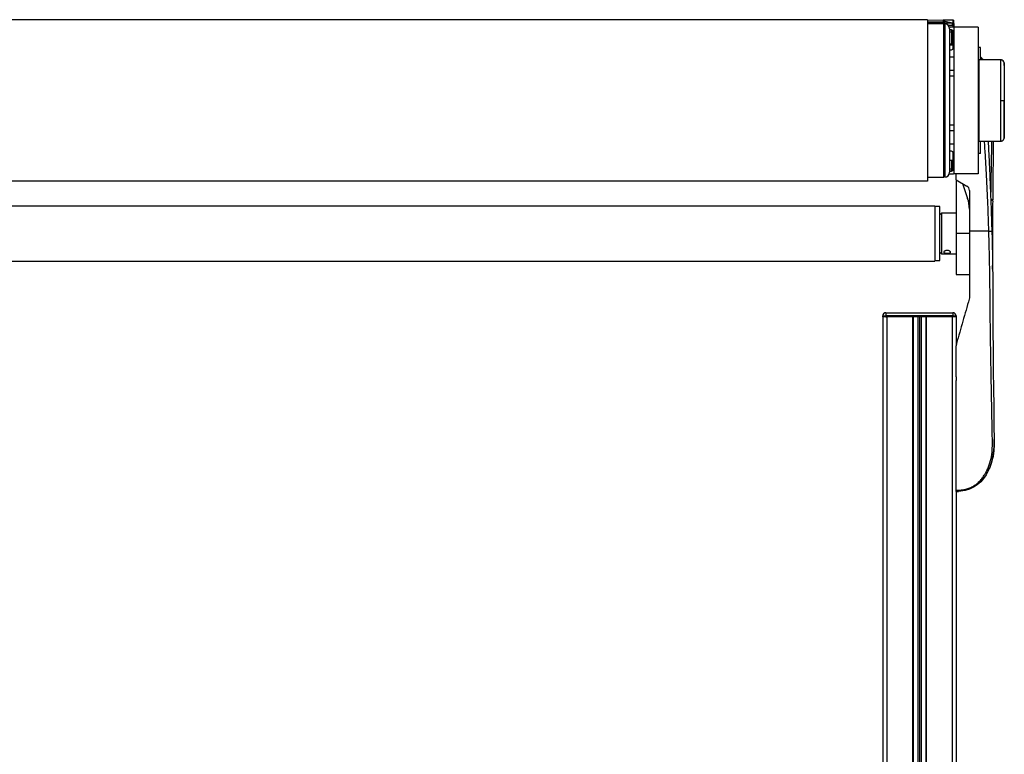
# Model space of a CAD drawing. Header units: millimetres. Extents: x 0 to 420, y 0 to 297.
# Tile 61 of 62: x 310 to 354, y 216 to 249. Entities that reach past the tile are written whole.
import ezdxf

# ---------------------------------------------------------------- set-up
doc = ezdxf.new("R2010")
doc.units = ezdxf.units.MM

msp = doc.modelspace()

# ---------------------------------------------------------------- linework, layer by layer
at = {"color": 7, "linetype": 'Continuous', "lineweight": 25}
for p, q in [((350.22873, 249.05355), (277.63245, 249.05355)), ((350.22873, 249.05355), (350.22873, 241.86652)), ((351.35334, 249.03873), (350.22873, 249.0191)), ((350.22873, 248.96396), (350.91776, 248.97599)), ((350.91776, 248.91603), (350.22873, 248.92806)), ((350.22873, 248.90835), (350.95469, 248.90835)), ((350.95469, 248.87206), (350.22873, 248.87348)), ((350.91776, 248.97599), (350.91776, 248.91603)), ((350.95469, 248.94025), (350.95469, 248.99026)), ((350.95469, 248.92351), (350.95469, 248.94025)), ((350.95469, 248.90835), (351.31767, 248.90835)), ((350.95469, 248.87206), (350.95469, 248.90835)), ((350.95469, 242.04801), (350.95469, 248.87206)), ((350.99099, 248.79946), (350.95469, 248.79946)), ((350.95469, 248.78785), (350.99099, 248.78028)), ((350.98972, 248.96867), (350.98972, 248.98125)), ((351.27878, 248.90835), (350.98972, 248.96867)), ((350.99099, 248.87206), (350.99099, 248.29486)), ((351.31767, 248.79946), (351.15332, 248.79946)), ((351.31767, 248.90835), (351.31767, 248.79946)), ((351.35524, 248.8924), (351.31767, 248.90024)), ((351.35333, 249.03681), (351.35524, 249.03679)), ((351.35524, 249.03679), (351.35524, 248.8924)), ((351.39027, 249.00132), (351.39027, 249.00243)), ((351.39027, 248.88339), (351.39027, 249.00132)), ((351.39027, 248.88339), (351.39027, 248.72686)), ((350.99099, 248.72686), (350.95469, 248.72686)), ((350.99099, 248.61797), (350.95469, 248.61797)), ((351.19189, 248.73836), (351.24696, 248.72686)), ((351.31767, 248.72686), (351.19632, 248.72686)), ((351.20878, 248.65427), (351.20878, 242.2658)), ((351.29589, 248.59619), (351.20878, 248.59619)), ((351.29494, 248.5807), (351.20878, 248.57844)), ((351.20878, 248.50666), (351.29494, 248.50892)), ((351.29494, 248.50892), (351.29494, 247.97149)), ((351.33219, 248.0101), (351.33219, 248.54441)), ((351.33219, 248.54441), (351.36123, 248.54441)), ((351.36123, 248.54441), (351.36029, 248.55549)), ((351.36123, 248.0101), (351.36123, 248.54441)), ((351.36849, 247.79037), (351.36849, 248.52359)), ((352.47921, 248.72686), (351.39027, 248.72686)), ((351.39027, 248.72686), (351.39027, 242.1932)), ((352.47921, 248.72686), (352.47921, 242.1932)), ((350.99099, 248.29486), (350.99099, 242.04801)), ((351.29494, 247.97149), (351.20878, 247.97348)), ((351.20878, 247.93798), (351.29463, 247.936)), ((351.33219, 248.0101), (351.36123, 248.0101)), ((351.35334, 247.9642), (351.35334, 247.74598)), ((351.20878, 247.71778), (351.29589, 247.71778)), ((352.58811, 247.81941), (352.47921, 247.81941)), ((352.58811, 247.27399), (352.58811, 247.81941)), ((351.20878, 247.39472), (351.39027, 247.39472)), ((351.39027, 247.38383), (351.20878, 247.38383)), ((351.35334, 247.39472), (351.35334, 247.38383)), ((352.51551, 247.23927), (352.47921, 247.23864)), ((353.48773, 247.26614), (352.51551, 247.27462)), ((352.51551, 243.64544), (352.51551, 247.27462)), ((352.58811, 247.3088), (352.62417, 247.26726)), ((351.20878, 246.80306), (351.39027, 246.80306)), ((351.39027, 246.79217), (351.20878, 246.79217)), ((351.35334, 246.80306), (351.35334, 246.79217)), ((350.95469, 246.41934), (350.99099, 246.41934)), ((350.96195, 246.37164), (350.96195, 245.71795)), ((351.39027, 246.54898), (351.20878, 246.54898)), ((350.95469, 245.71795), (350.99099, 245.71795)), ((353.63077, 245.46003), (353.64075, 245.46003)), ((351.20878, 244.37109), (351.39027, 244.37109)), ((351.20878, 244.12789), (351.39027, 244.12789)), ((351.39027, 244.117), (351.20878, 244.117)), ((351.20878, 243.53623), (351.39027, 243.53623)), ((351.39027, 243.52534), (351.20878, 243.52534)), ((351.28137, 243.52534), (351.28137, 243.53623)), ((351.35334, 243.53623), (351.35334, 243.52534)), ((352.47921, 243.68142), (352.51551, 243.68079)), ((352.51551, 243.64544), (353.48773, 243.65393)), ((352.58811, 243.10065), (352.58811, 243.64607)), ((353.48773, 243.65393), (353.48773, 243.65393)), ((351.29589, 243.20229), (351.20878, 243.20229)), ((351.36849, 242.39647), (351.36849, 243.12969)), ((352.58811, 243.10065), (352.47921, 243.10065)), ((351.20878, 242.81027), (351.36849, 242.81027)), ((351.29494, 242.81027), (351.29494, 242.41115)), ((351.33219, 242.37565), (351.33219, 242.81027)), ((351.36123, 242.37565), (351.36123, 242.81027)), ((350.95469, 242.45133), (350.99099, 242.45133)), ((350.95469, 242.31264), (350.99099, 242.31264)), ((350.95469, 242.30209), (350.99099, 242.30209)), ((350.95469, 242.1932), (350.99099, 242.1932)), ((351.19632, 242.1932), (351.31767, 242.1932)), ((351.29494, 242.41115), (351.20878, 242.4134)), ((351.20878, 242.34162), (351.29494, 242.33937)), ((351.20878, 242.32387), (351.29589, 242.32387)), ((351.33219, 242.37565), (351.36123, 242.37565)), ((351.33616, 242.19414), (351.35334, 242.19384)), ((351.36034, 242.36519), (351.36123, 242.37565)), ((352.47921, 242.1932), (351.39027, 242.1932)), ((351.49916, 241.93911), (351.49916, 242.1932)), ((350.22873, 241.86652), (277.63245, 241.86652)), ((350.22873, 242.04658), (350.95469, 242.04801)), ((351.49916, 241.93911), (351.98116, 241.64922)), ((351.49916, 241.93548), (351.49916, 241.93911)), ((351.50538, 241.93537), (351.49916, 241.93548)), ((351.49916, 241.93548), (351.49916, 239.54343)), ((351.77915, 241.77071), (352.00759, 241.10728)), ((352.08669, 241.46259), (352.08669, 239.65233)), ((350.55541, 240.76668), (277.30577, 240.76668)), ((350.55541, 240.76668), (350.55541, 238.32019)), ((350.7732, 240.74127), (350.55541, 240.74127)), ((350.7732, 239.0846), (350.7732, 240.74127)), ((350.8458, 240.45089), (350.7732, 240.37829)), ((351.49916, 240.45089), (350.8458, 240.45089)), ((350.8458, 240.45089), (350.8458, 238.63598)), ((352.95239, 239.65233), (352.08669, 239.65233)), ((351.49916, 239.54343), (351.49916, 237.72853)), ((352.08669, 239.54343), (351.49916, 239.54343)), ((350.7732, 238.3456), (350.7732, 239.0846)), ((350.7732, 238.70858), (350.8458, 238.63598)), ((277.30577, 238.32019), (350.55541, 238.32019)), ((350.55541, 238.3456), (350.7732, 238.3456)), ((350.8458, 238.63598), (351.49916, 238.63598)), ((351.49916, 237.72853), (352.08669, 237.72853)), ((352.08669, 236.68646), (352.07826, 236.62643)), ((348.2317, 235.87732), (348.37689, 235.87732)), ((348.2317, 235.84102), (348.2317, 235.87732)), ((348.37689, 235.84102), (348.2317, 235.84102)), ((348.23233, 235.84102), (348.23233, 195.55009)), ((348.37689, 236.02252), (348.37689, 235.87732)), ((348.37689, 236.02252), (351.35334, 236.02252)), ((348.37689, 235.87732), (348.37689, 235.84102)), ((351.35334, 235.87732), (348.37689, 235.87732)), ((351.35334, 235.84102), (348.37689, 235.84102)), ((348.37689, 235.84102), (348.41382, 235.84102)), ((348.41382, 235.84102), (348.41382, 192.28326)), ((349.56447, 235.84102), (349.56447, 192.28326)), ((349.58262, 235.84102), (349.58262, 192.28326)), ((349.79315, 235.84102), (349.79315, 192.28326)), ((349.86575, 235.84102), (349.86575, 192.28326)), ((349.93834, 235.84102), (349.93834, 192.28326)), ((350.14887, 235.84102), (350.14887, 192.28326)), ((350.16702, 235.84102), (350.16702, 192.28326)), ((351.31767, 235.84102), (351.31767, 192.28326)), ((351.31767, 235.84102), (351.35334, 235.84102)), ((351.35334, 236.02252), (351.35334, 235.87732)), ((351.35334, 235.84102), (351.35334, 235.87732)), ((351.35334, 235.87732), (351.49853, 235.87732)), ((351.49853, 235.84102), (351.35334, 235.84102)), ((351.49853, 235.87732), (351.49853, 235.84102)), ((351.49853, 235.84102), (351.49916, 235.84102)), ((351.49916, 235.84102), (351.49916, 234.56858)), ((351.51322, 234.65593), (351.49916, 234.55587)), ((351.49916, 233.16519), (351.49916, 233.00865)), ((351.49916, 233.16519), (351.49916, 233.00865)), ((353.15584, 233.11514), (353.15458, 233.22756)), ((353.10831, 229.49541), (353.16378, 229.79984)), ((352.9922, 229.13897), (352.97349, 229.08959)), ((352.97353, 229.08957), (352.98319, 229.11801)), ((353.06589, 229.34892), (353.05674, 229.31649)), ((352.76908, 228.71755), (352.76947, 228.7173)), ((351.49916, 228.06052), (351.49916, 192.28326))]:
    msp.add_line(p, q, dxfattribs=at)
at = {"color": 7, "linetype": 'Continuous', "lineweight": 25, "flags": 128}
for points in [[(350.95469, 246.3731), (350.95975, 246.37213), (350.97043, 246.36938), (350.97917, 246.36606), (350.98565, 246.3623), (350.98964, 246.35823), (350.99099, 246.354)], [(353.48766, 245.45998), (353.51391, 245.45999), (353.53926, 245.46), (353.56286, 245.46001), (353.58394, 245.46001), (353.60179, 245.46002), (353.61583, 245.46003), (353.6256, 245.46003), (353.63077, 245.46003)], [(353.15061, 242.28796), (353.15063, 242.28796), (353.15066, 242.28796)], [(353.08487, 239.65635), (353.09405, 239.30921), (353.10207, 238.97256), (353.10907, 238.64289), (353.11512, 238.31792), (353.12023, 237.99805), (353.12423, 237.70005), (353.12737, 237.41215), (353.12951, 237.16194), (353.1311, 236.91127), (353.13212, 236.66178), (353.13256, 236.41467), (353.13253, 236.16485), (353.13624, 235.25129), (353.14361, 234.33742), (353.15251, 233.42526), (353.16087, 232.64833), (353.16982, 231.86953), (353.17937, 231.08855), (353.18639, 230.29241), (353.18382, 230.10319), (353.17624, 229.92658), (353.15773, 229.73821), (353.15046, 229.68968), (353.13872, 229.6239), (353.12641, 229.56531), (353.12284, 229.54966), (353.12181, 229.54527), (353.1215, 229.54393), (353.12138, 229.54343), (353.12134, 229.54327), (353.12133, 229.54321), (353.12132, 229.54319), (353.12132, 229.54318), (353.12132, 229.54317), (353.12132, 229.54317), (353.12132, 229.54317), (353.12132, 229.54317), (353.07039, 229.35627), (353.00997, 229.18024), (352.92811, 228.99006), (352.83062, 228.81083), (352.72127, 228.65132), (352.59214, 228.50297), (352.44035, 228.36909), (352.27181, 228.2588), (352.08911, 228.17425), (351.89948, 228.11689), (351.70422, 228.08403), (351.49916, 228.07322)], [(353.15066, 233.60467), (353.15065, 233.60467), (353.15061, 233.60467)]]:
    msp.add_lwpolyline(points, dxfattribs=at)
at = {"color": 7, "linetype": 'Continuous', "lineweight": 25}
for centre, radius, start, end in [((350.93307, 248.90757), 0.0175, 151.083673, 177.440706), ((350.91865, 248.93996), 0.03604, 0.452129, 91.424717), ((350.91839, 248.92351), 0.0363, 334.070659, 0), ((350.98177, 249.02294), 0.04244, 230.353364, 280.798926), ((350.98177, 249.01036), 0.04244, 230.353364, 280.798926), ((350.98179, 248.9709), 0.05458, 240.238108, 278.917476), ((350.99099, 248.65427), 0.21779, 0, 90), ((351.35397, 249.00243), 0.0363, 0, 91), ((351.36319, 248.85071), 0.04244, 50.353364, 100.798926), ((351.36042, 248.54481), 0.07467, 151.27083, 208.72917), ((351.14457, 248.58954), 0.15063, 356.632953, 2.529287), ((351.29589, 248.54441), 0.0363, 0, 91.5), ((351.29626, 248.54483), 0.03593, 267.897265, 359.338363), ((351.29589, 248.52359), 0.0726, 0, 90), ((351.31767, 248.54537), 0.18149, 66.421822, 90), ((351.07256, 248.91221), 0.42724, 306.101362, 308.994675), ((350.50517, 247.96079), 0.78984, 358.201285, 0.77631), ((350.65234, 247.07347), 1.13349, 51.797712, 53.642543), ((351.29589, 247.79037), 0.0726, 270, 0), ((353.48665, 247.11376), 0.145, 6.179486, 89.585698), ((351.29589, 243.12969), 0.0726, 0, 90), ((350.99099, 242.2658), 0.21779, 270, 360), ((351.36042, 242.37526), 0.07467, 151.27083, 208.72917), ((351.29626, 242.37524), 0.03593, 0.661637, 92.102735), ((351.29589, 242.37565), 0.0363, 268.5, 0), ((351.11866, 242.33033), 0.17652, 357.903306, 2.934454), ((351.29589, 242.39647), 0.0726, 270, 0), ((351.31767, 242.37469), 0.18149, 270, 293.578178), ((351.07256, 242.00786), 0.42724, 51.005325, 53.898638), ((351.37481, 242.19675), 0.02167, 180.146658, 187.719004), ((351.35397, 242.23014), 0.0363, 269, 313.692831), ((351.86891, 241.46259), 0.21779, 0, 58.975391), ((350.63477, 240.63458), 1.45193, 0, 19), ((348.37689, 235.87732), 0.14519, 90, 180), ((351.35334, 235.87732), 0.14519, 0, 90)]:
    msp.add_arc(centre, radius, start, end, dxfattribs=at)
for centre, major_axis, ratio, start_param, end_param in [((350.91839, 245.40077), (-0.00063, 3.63036), 0.00001526, 0.04502532, 0.17450654), ((376.28575, 245.84356), (89.10852, 0.6545), 0.03946155, 1.85409053, 1.85855275), ((350.99099, 248.78292), (-0.00741, 0.74315), 0.0008151, 4.89375741, 4.96501358), ((351.35397, 245.40837), (-0.00063, 3.63036), 0.00001526, 0.00000026, 0.03252025), ((351.35397, 248.70718), (0.00741, 0.74005), 0.00082193, 1.31783019, 1.5490337), ((351.29653, 248.0102), (0.00603, 0.07398), 0.9778629, 3.19863673, 4.12356395), ((351.29589, 248.0102), (0.00208, 0.03866), 0.93727328, 3.1727564, 4.09768363)]:
    msp.add_ellipse(centre, major_axis=major_axis, ratio=ratio, start_param=start_param, end_param=end_param, dxfattribs=at)
for points, knots in [([(350.97184, 249.02959), (350.96574, 249.02945), (350.95118, 249.02912), (350.93289, 249.02836), (350.92217, 249.02774), (350.91783, 249.02745), (350.91776, 249.02744)], [0, 0, 0, 0, 0.29198398, 0.69591493, 0.9948299, 1, 1, 1, 1]), ([(350.91776, 249.02744), (350.92023, 249.02734), (350.92679, 249.02707), (350.93725, 249.02293), (350.94694, 249.01448), (350.95347, 249.00302), (350.95428, 248.99456), (350.95469, 248.99026)], [0, 0, 0, 0, 0.1198481, 0.31831407, 0.53286561, 0.76302131, 1, 1, 1, 1]), ([(350.95104, 248.90764), (350.95051, 248.90696), (350.94946, 248.90559), (350.94567, 248.90765), (350.93826, 248.91126), (350.93324, 248.91321), (350.92783, 248.91465), (350.92337, 248.91541), (350.92015, 248.91577), (350.91848, 248.91594), (350.91784, 248.91602), (350.91776, 248.91603)], [0, 0, 0, 0, 0.323343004, 0.649972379, 0.736231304, 0.822972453, 0.888005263, 0.938171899, 0.972672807, 0.996338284, 1, 1, 1, 1]), ([(350.98972, 248.98125), (350.98897, 248.98985), (350.98743, 249.00744), (350.97712, 249.02209), (350.97184, 249.02959)], [0, 0, 0, 0, 0.48856925, 1, 1, 1, 1]), ([(351.35524, 249.03679), (351.35875, 249.03637), (351.36578, 249.03554), (351.37505, 249.03076), (351.38288, 249.0237), (351.38873, 249.01375), (351.39026, 249.00578), (351.39027, 249.0014), (351.39027, 249.00132)], [0, 0, 0, 0, 0.167942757, 0.335302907, 0.516448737, 0.733395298, 0.994737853, 1, 1, 1, 1]), ([(351.33219, 248.0101), (351.33184, 248.00575), (351.33114, 247.99719), (351.32655, 247.98989), (351.3243, 247.98631)], [0, 0, 0, 0, 0.5084988, 1, 1, 1, 1]), ([(351.35334, 247.9642), (351.35559, 247.97126), (351.36035, 247.98618), (351.36093, 248.00185), (351.36123, 248.0101)], [0, 0, 0, 0, 0.47325696, 1, 1, 1, 1]), ([(352.70069, 247.2666), (352.68675, 247.2837), (352.65141, 247.32707), (352.61452, 247.37039), (352.58851, 247.39323), (352.58811, 247.39358)], [0, 0, 0, 0, 0.390701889, 0.990573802, 1, 1, 1, 1]), ([(353.48766, 245.45998), (353.48767, 245.56008), (353.48771, 245.76317), (353.48772, 246.05792), (353.48764, 246.33831), (353.48768, 246.59134), (353.48771, 246.81446), (353.4876, 246.9971), (353.48772, 247.13832), (353.48768, 247.22533), (353.48766, 247.2657), (353.48768, 247.26198), (353.48768, 247.26079)], [0, 0, 0, 0, 0.1058464, 0.21476226, 0.32060969, 0.42952668, 0.53537443, 0.64429166, 0.75014055, 0.85905906, 0.95517315, 1, 1, 1, 1]), ([(353.63118, 247.1314), (353.6311, 247.13267), (353.63069, 247.13856), (353.62729, 247.16047), (353.61354, 247.1972), (353.57921, 247.23646), (353.53448, 247.26188), (353.5026, 247.26378), (353.48818, 247.26464)], [0, 0, 0, 0, 0.01847736, 0.08582144, 0.30546512, 0.55831355, 0.80021053, 1, 1, 1, 1]), ([(353.64075, 247.01037), (353.6395, 247.03164), (353.637, 247.07423), (353.63275, 247.11669), (353.63062, 247.13795)], [0, 0, 0, 0, 0.499373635, 1, 1, 1, 1]), ([(353.6308, 247.13138), (353.63079, 247.13249), (353.63077, 247.13602), (353.6308, 247.09912), (353.63079, 247.01789), (353.63073, 246.8882), (353.6308, 246.71776), (353.6308, 246.5122), (353.63077, 246.27621), (353.63084, 246.01752), (353.63075, 245.74271), (353.63076, 245.55426), (353.63077, 245.46003)], [0, 0, 0, 0, 0.04519697, 0.14229069, 0.24951199, 0.35673221, 0.46395128, 0.57117195, 0.6783794, 0.78558802, 0.8927954, 1, 1, 1, 1]), ([(353.64075, 247.00201), (353.64075, 247.00339), (353.64075, 247.00732), (353.64075, 246.94133), (353.64075, 246.80895), (353.64075, 246.6176), (353.64075, 246.37499), (353.64075, 246.09339), (353.64075, 245.78389), (353.64075, 245.5679), (353.64075, 245.46003)], [0, 0, 0, 0, 0.07182898, 0.20468157, 0.3367394, 0.46949014, 0.60201668, 0.73437542, 0.8673414, 1, 1, 1, 1]), ([(353.48768, 243.659), (353.48768, 243.65785), (353.48766, 243.65404), (353.48768, 243.69363), (353.48772, 243.7806), (353.4876, 243.91989), (353.48771, 244.10361), (353.48768, 244.32421), (353.48764, 244.57914), (353.48772, 244.85667), (353.48771, 245.15391), (353.48767, 245.35699), (353.48766, 245.45998)], [0, 0, 0, 0, 0.04254763, 0.14094275, 0.24679549, 0.35571793, 0.46156949, 0.57049069, 0.67634193, 0.78526289, 0.8910974, 1, 1, 1, 1]), ([(353.63077, 245.46003), (353.63076, 245.36581), (353.63075, 245.17735), (353.63084, 244.90254), (353.63077, 244.64385), (353.6308, 244.40787), (353.6308, 244.2023), (353.63073, 244.03187), (353.63079, 243.90216), (353.6308, 243.82099), (353.63077, 243.7842), (353.63079, 243.7876), (353.6308, 243.78865)], [0, 0, 0, 0, 0.10740972, 0.21482222, 0.32223596, 0.42964854, 0.53707435, 0.64449857, 0.75192392, 0.85935037, 0.95662987, 1, 1, 1, 1]), ([(353.64075, 243.91805), (353.64075, 243.91667), (353.64075, 243.91275), (353.64075, 243.97874), (353.64075, 244.11111), (353.64075, 244.30246), (353.64075, 244.54508), (353.64075, 244.82668), (353.64075, 245.13617), (353.64075, 245.35216), (353.64075, 245.46003)], [0, 0, 0, 0, 0.07180829, 0.20466384, 0.33672462, 0.46947832, 0.6020078, 0.7343695, 0.86733844, 1, 1, 1, 1]), ([(352.95239, 239.65233), (352.94653, 239.84806), (352.93462, 240.24616), (352.91104, 240.85308), (352.88338, 241.47066), (352.8531, 242.06523), (352.82159, 242.6294), (352.79747, 243.03274), (352.78073, 243.30323), (352.77199, 243.4426), (352.76457, 243.55982), (352.76002, 243.63057), (352.75851, 243.65398)], [0, 0, 0, 0, 0.14662348, 0.29821393, 0.4547782, 0.60951132, 0.74398609, 0.87787372, 0.91205608, 0.94691041, 0.98243672, 1, 1, 1, 1]), ([(352.9203, 243.65234), (352.92136, 243.6326), (352.92775, 243.51259), (352.94022, 243.27118), (352.95684, 242.94068), (352.97402, 242.5848), (352.98968, 242.24641), (353.005, 241.89967), (353.02113, 241.51689), (353.03822, 241.08324), (353.05557, 240.60371), (353.07125, 240.13041), (353.0804, 239.81185), (353.08487, 239.65635)], [0, 0, 0, 0, 0.01482372, 0.09015483, 0.18132379, 0.26304521, 0.35741056, 0.43542083, 0.52339091, 0.64478903, 0.76094924, 0.8833168, 1, 1, 1, 1]), ([(353.07526, 243.65033), (353.07439, 243.60496), (353.06683, 243.21238), (353.05248, 242.42504), (353.03798, 241.66262), (353.03227, 241.25463), (353.03199, 241.23459)], [0, 0, 0, 0, 0.05648729, 0.48881808, 0.97488229, 1, 1, 1, 1]), ([(353.13926, 241.04149), (353.1394, 241.06133), (353.14115, 241.30829), (353.1457, 241.78375), (353.15255, 242.48146), (353.15922, 243.10411), (353.16377, 243.49853), (353.16553, 243.65111)], [0, 0, 0, 0, 0.02302317, 0.28649032, 0.5469548, 0.82474147, 1, 1, 1, 1]), ([(353.48837, 243.65494), (353.50509, 243.65644), (353.53627, 243.65924), (353.5742, 243.68146), (353.60028, 243.70704), (353.61655, 243.73284), (353.62554, 243.75587), (353.62981, 243.77421), (353.63081, 243.78455), (353.63121, 243.78864)], [0, 0, 0, 0, 0.23161094, 0.43175805, 0.59816768, 0.7386349, 0.85377264, 0.94214638, 1, 1, 1, 1]), ([(353.63062, 243.78212), (353.63275, 243.80337), (353.637, 243.84583), (353.6395, 243.88842), (353.64075, 243.90969)], [0, 0, 0, 0, 0.50056851, 1, 1, 1, 1]), ([(353.11736, 241.00194), (353.11736, 241.00194), (353.11755, 241.02438), (353.11775, 241.04791), (353.11795, 241.07143)], [0, 0, 0, 0, 0.00006236, 1, 1, 1, 1]), ([(353.11736, 241.00194), (353.12056, 241.00097), (353.12697, 240.99903), (353.13362, 240.99557), (353.138, 240.99187), (353.13852, 240.98932), (353.13878, 240.98805)], [0, 0, 0, 0, 0.24999996, 0.49999994, 0.74999996, 1, 1, 1, 1]), ([(353.12084, 237.95274), (353.12223, 238.04927), (353.1261, 238.31781), (353.12989, 238.74589), (353.1327, 239.24617), (353.13216, 239.79778), (353.13416, 240.38181), (353.13742, 240.8011), (353.13893, 240.99499)], [0, 0, 0, 0, 0.0961866, 0.26759513, 0.42772881, 0.592867, 0.81173347, 1, 1, 1, 1]), ([(351.49916, 228.12436), (351.56356, 228.12595), (351.69158, 228.12913), (351.88198, 228.16064), (352.0665, 228.2151), (352.2412, 228.2956), (352.40172, 228.40078), (352.54488, 228.52753), (352.66975, 228.67226), (352.81198, 228.88269), (352.94703, 229.17124), (353.0599, 229.53383), (353.11014, 229.91206), (353.11102, 230.50994), (353.0919, 231.33088), (353.07282, 232.37705), (353.052, 233.46793), (353.03246, 234.60276), (353.01411, 235.77377), (353.0101, 236.698), (353.00154, 237.37992), (352.99462, 237.82851), (352.9863, 238.27764), (352.97658, 238.72938), (352.96554, 239.18674), (352.95678, 239.49682), (352.95239, 239.65233)], [0, 0, 0, 0, 0.01540227, 0.03061858, 0.04589778, 0.0611515, 0.07635239, 0.09167591, 0.1069667, 0.12239636, 0.15311965, 0.18413953, 0.21464534, 0.24575549, 0.32956556, 0.41290917, 0.49608211, 0.58959241, 0.68386766, 0.7780859, 0.81510034, 0.85211963, 0.88910287, 0.92601797, 0.9628961, 1, 1, 1, 1]), ([(352.08669, 239.65233), (352.08669, 239.52794), (352.08669, 239.27897), (352.08669, 238.78268), (352.08669, 238.16622), (352.08669, 237.43032), (352.08669, 236.93441), (352.08669, 236.68646)], [0, 0, 0, 0, 0.122648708, 0.245476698, 0.495736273, 0.747871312, 1, 1, 1, 1]), ([(352.95239, 239.65233), (352.96948, 239.65281), (353.00492, 239.65381), (353.04914, 239.65512), (353.07931, 239.65607), (353.08306, 239.65626), (353.08487, 239.65635)], [0, 0, 0, 0, 0.24120147, 0.5, 0.75879853, 1, 1, 1, 1]), ([(350.94743, 238.71622), (350.94909, 238.72347), (350.95241, 238.73798), (350.97829, 238.76027), (351.01657, 238.7787), (351.06474, 238.79002), (351.11666, 238.79177), (351.16639, 238.78379), (351.20877, 238.76773), (351.23927, 238.74645), (351.25413, 238.72361), (351.2516, 238.7027), (351.23233, 238.68586), (351.19837, 238.67392), (351.15314, 238.66693), (351.10185, 238.66457), (351.0507, 238.66659), (351.00508, 238.6731), (350.97002, 238.6846), (350.9504, 238.69955), (350.9483, 238.71133), (350.94743, 238.71622)], [0, 0, 0, 0, 0.05317688, 0.10633615, 0.15995495, 0.21390305, 0.2673428, 0.3202276, 0.37337634, 0.42719221, 0.4810472, 0.53425887, 0.58714955, 0.64051842, 0.69444472, 0.74813707, 0.80115093, 0.8541076, 0.90770795, 0.96165812, 1, 1, 1, 1]), ([(352.07826, 236.62643), (351.98502, 236.30128), (351.79825, 235.64992), (351.60834, 234.98762), (351.51322, 234.65593)], [0, 0, 0, 0, 0.499185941, 1, 1, 1, 1]), ([(351.49916, 233.16519), (351.49916, 233.39716), (351.49916, 233.86163), (351.49916, 234.32428), (351.49916, 234.55587)], [0, 0, 0, 0, 0.49941172, 1, 1, 1, 1]), ([(351.49916, 228.12436), (351.49916, 228.4486), (351.49916, 229.09789), (351.49916, 230.09199), (351.49916, 231.10275), (351.49916, 232.0779), (351.49916, 232.71515), (351.49916, 233.00865)], [0, 0, 0, 0, 0.2041389, 0.40877747, 0.6153735, 0.8228525, 1, 1, 1, 1]), ([(352.85517, 228.86117), (352.89895, 228.94316), (352.98362, 229.10173), (353.06741, 229.341), (353.12897, 229.58104), (353.16021, 229.77353), (353.17701, 229.92457), (353.18523, 230.02127), (353.19072, 230.10812), (353.19472, 230.19208), (353.19751, 230.27317), (353.19966, 230.36272), (353.20103, 230.45669), (353.20194, 230.55386), (353.20241, 230.60954), (353.20267, 230.63933)], [0, 0, 0, 0, 0.0987765, 0.19103517, 0.26933217, 0.36361337, 0.40112575, 0.43647829, 0.4769754, 0.52451825, 0.58026591, 0.64493626, 0.74579896, 0.86401282, 1, 1, 1, 1]), ([(353.18515, 230.20125), (353.18788, 230.24041), (353.19626, 230.36102), (353.1991, 230.47036), (353.20102, 230.54419)], [0, 0, 0, 0, 0.32467947, 1, 1, 1, 1]), ([(351.49916, 228.07322), (351.49916, 228.07393), (351.49916, 228.07534), (351.49916, 228.08645), (351.49916, 228.10285), (351.49916, 228.11718), (351.49916, 228.12436)], [0, 0, 0, 0, 0.249675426, 0.499392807, 0.749147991, 1, 1, 1, 1]), ([(351.49916, 228.07322), (351.52737, 228.07319), (351.56162, 228.07316), (351.59552, 228.0778), (351.60151, 228.07861)], [0, 0, 0, 0, 0.82328958, 1, 1, 1, 1])]:
    msp.add_open_spline(points, degree=3, knots=knots, dxfattribs=at)

doc.saveas('drawing.dxf')
